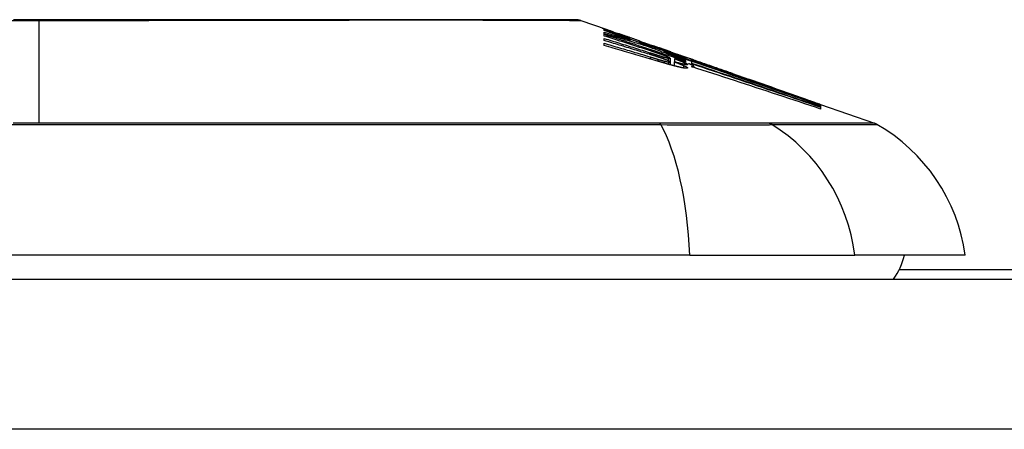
# Model space of a CAD drawing. Header units: inches. Extents: x 12 to 265, y 22 to 126.
# Tile 28 of 110: x 36.044 to 36.693, y 125.392 to 125.662. Entities that reach past the tile are written whole.
import ezdxf

# ---------------------------------------------------------------- set-up
doc = ezdxf.new("R2010")
doc.units = ezdxf.units.IN
doc.header["$MEASUREMENT"] = 0
doc.layers.add('Visible Edges(ANSI)', color=7, linetype='Continuous', lineweight=25)
doc.layers.add('Visible Tangent Edges(ANSI)', color=7, linetype='Continuous', lineweight=25)

msp = doc.modelspace()

# ---------------------------------------------------------------- linework, layer by layer
at = {"layer": 'Visible Edges(ANSI)'}
for p, q in [((36.41365, 125.66109), (36.43046, 125.65521)), ((36.42911, 125.65447), (36.42911, 125.65509)), ((36.42911, 125.65221), (36.42911, 125.65331)), ((36.42911, 125.65081), (36.42911, 125.65194)), ((36.43554, 125.65341), (36.43907, 125.65215)), ((36.43875, 125.65223), (36.43875, 125.65182)), ((36.42911, 125.64784), (36.42911, 125.6492)), ((36.42911, 125.64447), (36.42911, 125.64599)), ((36.44569, 125.64964), (36.44569, 125.64933)), ((36.446, 125.64822), (36.446, 125.64738)), ((36.45231, 125.64701), (36.45231, 125.64756)), ((36.45728, 125.64473), (36.45728, 125.644)), ((36.46516, 125.64306), (36.46163, 125.64429)), ((36.46163, 125.64429), (36.46163, 125.6441)), ((36.46163, 125.6441), (36.46163, 125.6438)), ((36.46868, 125.6405), (36.46868, 125.6398)), ((36.47276, 125.64037), (36.47598, 125.63926)), ((36.47303, 125.64026), (36.47303, 125.63994)), ((36.47251, 125.63618), (36.47251, 125.63375)), ((36.47251, 125.63375), (36.47251, 125.63189)), ((36.4752, 125.63382), (36.4752, 125.63116)), ((36.47541, 125.63592), (36.47541, 125.63591)), ((36.47541, 125.63591), (36.47541, 125.63376)), ((36.48496, 125.63471), (36.47927, 125.6368)), ((36.48108, 125.63749), (36.48566, 125.63589)), ((36.48266, 125.6365), (36.48266, 125.63604)), ((36.48266, 125.63536), (36.48266, 125.63461)), ((36.48266, 125.63431), (36.48266, 125.63354)), ((36.48483, 125.63259), (36.48679, 125.63194)), ((36.48679, 125.63404), (36.48496, 125.63471)), ((36.48573, 125.63586), (36.48566, 125.63589)), ((36.48679, 125.63277), (36.48679, 125.63404)), ((36.48679, 125.63194), (36.48679, 125.63255)), ((36.48693, 125.6345), (36.48693, 125.63518)), ((36.48693, 125.6345), (36.48693, 125.63433)), ((36.48825, 125.63493), (36.48825, 125.6349)), ((36.48679, 125.63194), (36.48679, 125.6317)), ((36.48825, 125.63071), (36.48825, 125.6301)), ((36.51369, 125.62608), (36.52425, 125.62238)), ((36.5695, 125.60638), (36.5695, 125.60586)), ((36.57173, 125.60576), (36.60718, 125.59335)), ((36.57173, 125.60575), (36.57173, 125.60509)), ((36.57173, 125.6056), (36.57173, 125.60559)), ((36.57173, 125.6056), (36.57173, 125.6056)), ((36.57173, 125.60559), (36.57173, 125.60509)), ((36.57173, 125.605), (36.57173, 125.6041)), ((36.57173, 125.60396), (36.57173, 125.60271)), ((36.48553, 125.50645), (35.62815, 125.50645)), ((36.48553, 125.50645), (36.59431, 125.50645)), ((36.66708, 125.50645), (36.59431, 125.50645)), ((37.55684, 125.4967), (36.62354, 125.4967)), ((12.25434, 125.4907), (59.85934, 125.4907))]:
    msp.add_line(p, q, dxfattribs=at)
at = {"layer": 'Visible Edges(ANSI)', "flags": 128}
for points in [[(36.41204, 125.66137), (36.41161, 125.66137), (36.41032, 125.66137), (36.40818, 125.66138), (36.40522, 125.66139), (36.40141, 125.6614), (36.39677, 125.66141), (36.3913, 125.66142), (36.385, 125.66144), (36.37791, 125.66145), (36.37005, 125.66147), (36.36146, 125.66149), (36.35216, 125.6615), (36.34217, 125.66152), (36.33148, 125.66154), (36.32012, 125.66155), (36.30815, 125.66155), (36.29556, 125.66155), (36.28239, 125.66154), (36.26868, 125.66152), (36.25447, 125.6615), (36.23977, 125.66149), (36.22459, 125.66147), (36.209, 125.66145), (36.19305, 125.66144), (36.1768, 125.66142), (36.16031, 125.66141), (36.14355, 125.6614), (36.12654, 125.66139), (36.10935, 125.66138), (36.09203, 125.66137), (36.07466, 125.66137), (36.05729, 125.66137), (36.0399, 125.66137)], [(36.43191, 125.65436), (36.43131, 125.65459), (36.43076, 125.6548), (36.43026, 125.655), (36.42981, 125.65518), (36.4294, 125.65534), (36.42904, 125.65549), (36.42873, 125.65562), (36.42847, 125.65573), (36.42825, 125.65583), (36.42807, 125.65591), (36.42794, 125.65597), (36.42784, 125.65602), (36.42779, 125.65605), (36.42777, 125.65607), (36.42778, 125.65608), (36.42784, 125.65607), (36.42793, 125.65605), (36.42806, 125.65602), (36.42824, 125.65596), (36.42845, 125.65589), (36.42872, 125.65581), (36.42903, 125.6557), (36.42938, 125.65558), (36.42979, 125.65544)], [(36.42911, 125.65509), (36.43019, 125.6547), (36.43126, 125.6543), (36.43234, 125.65391), (36.43343, 125.65351), (36.43451, 125.65311), (36.43561, 125.65271), (36.43671, 125.65231), (36.43781, 125.6519), (36.43893, 125.65149), (36.44006, 125.65107), (36.44119, 125.65066), (36.44234, 125.65023), (36.4435, 125.64981), (36.44467, 125.64938), (36.44585, 125.64894), (36.44705, 125.6485), (36.44827, 125.64805), (36.4495, 125.6476), (36.45075, 125.64714), (36.45202, 125.64667), (36.4533, 125.6462), (36.45461, 125.64571), (36.45594, 125.64523), (36.45728, 125.64473)], [(36.446, 125.64822), (36.44526, 125.64849), (36.44453, 125.64876), (36.44381, 125.64903), (36.44308, 125.6493), (36.44236, 125.64957), (36.44164, 125.64984), (36.44092, 125.6501), (36.4402, 125.65037), (36.43949, 125.65063), (36.43878, 125.65089), (36.43807, 125.65116), (36.43737, 125.65142), (36.43667, 125.65168), (36.43597, 125.65194), (36.43527, 125.65219), (36.43457, 125.65245), (36.43388, 125.65271), (36.43319, 125.65296), (36.43251, 125.65322), (36.43182, 125.65347), (36.43114, 125.65372), (36.43046, 125.65397), (36.42979, 125.65422), (36.42911, 125.65447)], [(36.42911, 125.65331), (36.42982, 125.6531), (36.43052, 125.65289), (36.43123, 125.65268), (36.43193, 125.65248), (36.43264, 125.65227), (36.43334, 125.65206), (36.43405, 125.65185), (36.43475, 125.65164), (36.43545, 125.65143), (36.43616, 125.65122), (36.43686, 125.651), (36.43757, 125.65079), (36.43827, 125.65058), (36.43897, 125.65037), (36.43968, 125.65016), (36.44038, 125.64994), (36.44108, 125.64973), (36.44179, 125.64951), (36.44249, 125.6493), (36.44319, 125.64909), (36.44389, 125.64887), (36.44459, 125.64865), (36.4453, 125.64844), (36.446, 125.64822)], [(36.4576, 125.64391), (36.45642, 125.64427), (36.45524, 125.64463), (36.45405, 125.64498), (36.45287, 125.64534), (36.45169, 125.64569), (36.45051, 125.64605), (36.44932, 125.6464), (36.44814, 125.64675), (36.44695, 125.6471), (36.44576, 125.64745), (36.44458, 125.6478), (36.44339, 125.64815), (36.4422, 125.64849), (36.44101, 125.64884), (36.43982, 125.64918), (36.43864, 125.64952), (36.43745, 125.64987), (36.43626, 125.65021), (36.43507, 125.65054), (36.43388, 125.65088), (36.43269, 125.65121), (36.4315, 125.65155), (36.43031, 125.65188), (36.42911, 125.65221)], [(36.42911, 125.65194), (36.43134, 125.65121), (36.43357, 125.65049), (36.4358, 125.64976), (36.43804, 125.64904), (36.44028, 125.64831), (36.44252, 125.64757), (36.44476, 125.64684), (36.447, 125.64611), (36.44924, 125.64537), (36.45148, 125.64463), (36.45372, 125.6439), (36.45597, 125.64316), (36.45821, 125.64242), (36.46045, 125.64168), (36.46268, 125.64094), (36.46492, 125.6402), (36.46715, 125.63946), (36.46938, 125.63873), (36.4716, 125.63799), (36.47382, 125.63725), (36.47604, 125.63651), (36.47825, 125.63578), (36.48046, 125.63504), (36.48266, 125.63431)], [(36.42979, 125.65544), (36.42995, 125.65538), (36.43013, 125.65532), (36.43031, 125.65526), (36.43049, 125.6552), (36.43068, 125.65513), (36.43088, 125.65506), (36.43108, 125.65499), (36.43129, 125.65491), (36.43151, 125.65484), (36.43173, 125.65476), (36.43197, 125.65468), (36.4322, 125.65459), (36.43245, 125.65451), (36.4327, 125.65442), (36.43296, 125.65433), (36.43322, 125.65423), (36.43349, 125.65414), (36.43376, 125.65404), (36.43404, 125.65394), (36.43433, 125.65384), (36.43462, 125.65373), (36.43492, 125.65363), (36.43523, 125.65352), (36.43554, 125.65341)], [(36.44569, 125.64933), (36.44502, 125.64957), (36.44435, 125.64981), (36.44369, 125.65004), (36.44303, 125.65028), (36.44237, 125.65051), (36.44172, 125.65075), (36.44108, 125.65098), (36.44044, 125.65121), (36.43981, 125.65144), (36.43919, 125.65166), (36.43858, 125.65188), (36.43797, 125.6521), (36.43738, 125.65232), (36.4368, 125.65253), (36.43624, 125.65274), (36.43569, 125.65294), (36.43515, 125.65314), (36.43463, 125.65333), (36.43413, 125.65352), (36.43365, 125.6537), (36.43318, 125.65387), (36.43274, 125.65404), (36.43232, 125.6542), (36.43191, 125.65436)], [(36.44196, 125.65118), (36.44147, 125.65134), (36.44103, 125.6515), (36.44063, 125.65163), (36.44027, 125.65176), (36.43995, 125.65186), (36.43968, 125.65196), (36.43944, 125.65203), (36.43925, 125.6521), (36.43909, 125.65215), (36.43896, 125.65219), (36.43886, 125.65221), (36.4388, 125.65223), (36.43876, 125.65224), (36.43875, 125.65223), (36.43877, 125.65222), (36.43883, 125.65219), (36.43893, 125.65214), (36.43908, 125.65208), (36.43927, 125.652), (36.43952, 125.6519), (36.43981, 125.65179), (36.44015, 125.65166), (36.44054, 125.65151), (36.44097, 125.65135)], [(36.46018, 125.64083), (36.4589, 125.64125), (36.45761, 125.64167), (36.45632, 125.64209), (36.45502, 125.64251), (36.45373, 125.64292), (36.45244, 125.64334), (36.45115, 125.64376), (36.44985, 125.64418), (36.44856, 125.64459), (36.44726, 125.64501), (36.44597, 125.64543), (36.44467, 125.64584), (36.44337, 125.64626), (36.44208, 125.64668), (36.44078, 125.64709), (36.43948, 125.64751), (36.43819, 125.64792), (36.43689, 125.64833), (36.43559, 125.64875), (36.4343, 125.64916), (36.433, 125.64957), (36.4317, 125.64998), (36.43041, 125.6504), (36.42911, 125.65081)], [(36.42911, 125.6492), (36.43037, 125.64882), (36.43162, 125.64843), (36.43287, 125.64804), (36.43413, 125.64766), (36.43538, 125.64727), (36.43663, 125.64688), (36.43788, 125.64649), (36.43914, 125.6461), (36.44039, 125.64571), (36.44164, 125.64532), (36.4429, 125.64493), (36.44415, 125.64454), (36.4454, 125.64415), (36.44665, 125.64376), (36.44791, 125.64337), (36.44916, 125.64297), (36.45041, 125.64258), (36.45166, 125.64219), (36.45291, 125.64179), (36.45416, 125.6414), (36.45541, 125.64101), (36.45666, 125.64061), (36.4579, 125.64022), (36.45915, 125.63982)], [(36.45894, 125.63874), (36.4577, 125.63912), (36.45647, 125.63951), (36.45523, 125.63989), (36.45399, 125.64027), (36.45274, 125.64066), (36.4515, 125.64104), (36.45026, 125.64142), (36.44902, 125.6418), (36.44778, 125.64218), (36.44653, 125.64256), (36.44529, 125.64294), (36.44405, 125.64332), (36.4428, 125.6437), (36.44156, 125.64408), (36.44031, 125.64446), (36.43907, 125.64484), (36.43783, 125.64522), (36.43658, 125.64559), (36.43534, 125.64597), (36.43409, 125.64635), (36.43285, 125.64672), (36.4316, 125.6471), (36.43036, 125.64747), (36.42911, 125.64784)], [(36.42911, 125.64599), (36.43038, 125.64562), (36.43165, 125.64526), (36.43291, 125.64489), (36.43418, 125.64452), (36.43545, 125.64415), (36.43671, 125.64377), (36.43798, 125.6434), (36.43924, 125.64303), (36.44051, 125.64266), (36.44178, 125.64228), (36.44304, 125.64191), (36.44431, 125.64153), (36.44557, 125.64116), (36.44684, 125.64078), (36.4481, 125.64041), (36.44936, 125.64003), (36.45063, 125.63965), (36.45189, 125.63927), (36.45315, 125.6389), (36.45442, 125.63852), (36.45568, 125.63814), (36.45694, 125.63776), (36.4582, 125.63738), (36.45946, 125.637)], [(36.44097, 125.65135), (36.44113, 125.65129), (36.44128, 125.65124), (36.44144, 125.65118), (36.4416, 125.65112), (36.44177, 125.65106), (36.44194, 125.65099), (36.44212, 125.65093), (36.44229, 125.65086), (36.44248, 125.65079), (36.44266, 125.65073), (36.44285, 125.65066), (36.44305, 125.65059), (36.44325, 125.65051), (36.44345, 125.65044), (36.44365, 125.65037), (36.44386, 125.65029), (36.44407, 125.65021), (36.44429, 125.65014), (36.44451, 125.65006), (36.44474, 125.64998), (36.44497, 125.64989), (36.4452, 125.64981), (36.44544, 125.64973), (36.44569, 125.64964)], [(36.45231, 125.64756), (36.45185, 125.64772), (36.45139, 125.64788), (36.45092, 125.64804), (36.45046, 125.64821), (36.44999, 125.64837), (36.44953, 125.64853), (36.44907, 125.64869), (36.44861, 125.64885), (36.44815, 125.64901), (36.4477, 125.64917), (36.44725, 125.64933), (36.4468, 125.64949), (36.44635, 125.64964), (36.44591, 125.6498), (36.44547, 125.64995), (36.44504, 125.6501), (36.44461, 125.65025), (36.4442, 125.65039), (36.44379, 125.65054), (36.4434, 125.65067), (36.44302, 125.65081), (36.44265, 125.65093), (36.4423, 125.65106), (36.44196, 125.65118)], [(36.45231, 125.64748), (36.45282, 125.6473), (36.45332, 125.64713), (36.4538, 125.64696), (36.45427, 125.6468), (36.45471, 125.64664), (36.45514, 125.64649), (36.45554, 125.64635), (36.45593, 125.64622), (36.45629, 125.64609), (36.45665, 125.64597), (36.45701, 125.64584), (36.45737, 125.64571), (36.45773, 125.64559), (36.45809, 125.64546), (36.45844, 125.64534), (36.4588, 125.64522), (36.45916, 125.64509), (36.45951, 125.64497), (36.45987, 125.64484), (36.46022, 125.64472), (36.46058, 125.6446), (36.46093, 125.64447), (36.46128, 125.64435), (36.46163, 125.64423)], [(36.46422, 125.64291), (36.46373, 125.64308), (36.46324, 125.64325), (36.46275, 125.64341), (36.46226, 125.64358), (36.46177, 125.64375), (36.46127, 125.64392), (36.46078, 125.64409), (36.46029, 125.64426), (36.45979, 125.64443), (36.4593, 125.6446), (36.4588, 125.64477), (36.4583, 125.64494), (36.45781, 125.64511), (36.45731, 125.64528), (36.45681, 125.64545), (36.45631, 125.64563), (36.45582, 125.6458), (36.45532, 125.64597), (36.45482, 125.64614), (36.45432, 125.64632), (36.45382, 125.64649), (36.45332, 125.64666), (36.45281, 125.64684), (36.45231, 125.64701)], [(36.46495, 125.63406), (36.46346, 125.6345), (36.46197, 125.63495), (36.46049, 125.63539), (36.459, 125.63583), (36.45751, 125.63627), (36.45602, 125.63671), (36.45452, 125.63714), (36.45303, 125.63758), (36.45154, 125.63802), (36.45005, 125.63846), (36.44855, 125.63889), (36.44706, 125.63933), (36.44556, 125.63976), (36.44407, 125.64019), (36.44257, 125.64063), (36.44108, 125.64106), (36.43958, 125.64149), (36.43809, 125.64192), (36.43659, 125.64235), (36.4351, 125.64277), (36.4336, 125.6432), (36.43211, 125.64363), (36.43061, 125.64405), (36.42911, 125.64447)], [(36.45728, 125.64473), (36.45834, 125.64439), (36.4594, 125.64406), (36.46046, 125.64372), (36.46152, 125.64338), (36.46258, 125.64304), (36.46364, 125.6427), (36.4647, 125.64236), (36.46576, 125.64202), (36.46682, 125.64168), (36.46788, 125.64134), (36.46894, 125.641), (36.47, 125.64065), (36.47106, 125.64031), (36.47212, 125.63996), (36.47317, 125.63962), (36.47423, 125.63927), (36.47529, 125.63893), (36.47634, 125.63858), (36.4774, 125.63824), (36.47845, 125.63789), (36.4795, 125.63754), (36.48056, 125.63719), (36.48161, 125.63685), (36.48266, 125.6365)], [(36.48266, 125.63461), (36.48165, 125.63499), (36.48064, 125.63536), (36.47963, 125.63573), (36.47863, 125.63611), (36.47762, 125.63648), (36.47661, 125.63685), (36.47561, 125.63723), (36.4746, 125.6376), (36.47358, 125.63798), (36.47257, 125.63835), (36.47154, 125.63873), (36.47052, 125.63911), (36.46949, 125.63949), (36.46845, 125.63988), (36.46741, 125.64027), (36.46636, 125.64066), (36.4653, 125.64105), (36.46423, 125.64145), (36.46315, 125.64185), (36.46206, 125.64225), (36.46096, 125.64266), (36.45985, 125.64307), (36.45873, 125.64349), (36.4576, 125.64391)], [(36.46386, 125.63718), (36.46366, 125.63725), (36.46345, 125.63731), (36.46325, 125.63738), (36.46305, 125.63744), (36.46284, 125.63751), (36.46264, 125.63757), (36.46243, 125.63764), (36.46223, 125.6377), (36.46202, 125.63777), (36.46182, 125.63784), (36.46161, 125.6379), (36.46141, 125.63797), (36.4612, 125.63803), (36.461, 125.63809), (36.46079, 125.63816), (36.46059, 125.63822), (36.46038, 125.63829), (36.46018, 125.63835), (36.45997, 125.63842), (36.45977, 125.63848), (36.45956, 125.63855), (36.45935, 125.63861), (36.45915, 125.63867), (36.45894, 125.63874)], [(36.45915, 125.63982), (36.45934, 125.63976), (36.45954, 125.6397), (36.45974, 125.63964), (36.45993, 125.63958), (36.46013, 125.63951), (36.46033, 125.63945), (36.46052, 125.63939), (36.46072, 125.63933), (36.46092, 125.63927), (36.46111, 125.6392), (36.46131, 125.63914), (36.4615, 125.63908), (36.4617, 125.63902), (36.4619, 125.63896), (36.46209, 125.63889), (36.46229, 125.63883), (36.46249, 125.63877), (36.46268, 125.63871), (36.46288, 125.63865), (36.46308, 125.63858), (36.46327, 125.63852), (36.46347, 125.63846), (36.46366, 125.6384), (36.46386, 125.63834)], [(36.46655, 125.63869), (36.46631, 125.63878), (36.46606, 125.63887), (36.4658, 125.63895), (36.46555, 125.63904), (36.46529, 125.63913), (36.46503, 125.63922), (36.46476, 125.63931), (36.4645, 125.6394), (36.46423, 125.63949), (36.46397, 125.63958), (36.4637, 125.63967), (36.46343, 125.63976), (36.46317, 125.63985), (36.4629, 125.63994), (36.46263, 125.64003), (36.46236, 125.64012), (36.46209, 125.64021), (36.46181, 125.6403), (36.46154, 125.64039), (36.46127, 125.64048), (36.461, 125.64057), (36.46073, 125.64066), (36.46045, 125.64075), (36.46018, 125.64083)], [(36.46163, 125.6441), (36.46201, 125.64397), (36.46239, 125.64383), (36.46277, 125.6437), (36.46315, 125.64357), (36.46353, 125.64344), (36.46391, 125.64331), (36.46429, 125.64318), (36.46466, 125.64305), (36.46504, 125.64292), (36.46541, 125.6428), (36.46578, 125.64267), (36.46614, 125.64254), (36.4665, 125.64242), (36.46686, 125.6423), (36.46721, 125.64218), (36.46756, 125.64206), (36.4679, 125.64194), (36.46824, 125.64183), (36.46857, 125.64172), (36.46889, 125.6416), (36.46921, 125.6415), (36.46953, 125.64139), (36.46983, 125.64129), (36.47013, 125.64119)], [(36.47437, 125.6395), (36.47399, 125.63962), (36.47359, 125.63975), (36.4732, 125.63989), (36.4728, 125.64002), (36.4724, 125.64015), (36.472, 125.64029), (36.47159, 125.64042), (36.47118, 125.64056), (36.47077, 125.6407), (36.47035, 125.64084), (36.46993, 125.64098), (36.46951, 125.64112), (36.46908, 125.64127), (36.46865, 125.64141), (36.46822, 125.64156), (36.46779, 125.6417), (36.46735, 125.64185), (36.46691, 125.642), (36.46647, 125.64215), (36.46603, 125.6423), (36.46558, 125.64245), (36.46513, 125.6426), (36.46468, 125.64276), (36.46422, 125.64291)], [(36.46888, 125.64175), (36.46874, 125.6418), (36.4686, 125.64185), (36.46846, 125.64191), (36.46831, 125.64196), (36.46816, 125.64201), (36.46802, 125.64206), (36.46787, 125.64211), (36.46772, 125.64216), (36.46757, 125.64222), (36.46741, 125.64227), (36.46726, 125.64232), (36.46711, 125.64238), (36.46695, 125.64243), (36.46679, 125.64249), (36.46664, 125.64254), (36.46648, 125.6426), (36.46632, 125.64266), (36.46615, 125.64271), (36.46599, 125.64277), (36.46583, 125.64283), (36.46566, 125.64289), (36.46549, 125.64294), (36.46533, 125.643), (36.46516, 125.64306)], [(36.47028, 125.6373), (36.47016, 125.63735), (36.47003, 125.6374), (36.4699, 125.63745), (36.46976, 125.63751), (36.46962, 125.63756), (36.46948, 125.63762), (36.46933, 125.63767), (36.46918, 125.63773), (36.46903, 125.63779), (36.46888, 125.63784), (36.46873, 125.6379), (36.46857, 125.63796), (36.46841, 125.63802), (36.46825, 125.63808), (36.46809, 125.63814), (36.46792, 125.6382), (36.46775, 125.63826), (36.46759, 125.63832), (36.46742, 125.63838), (36.46725, 125.63844), (36.46707, 125.6385), (36.4669, 125.63857), (36.46673, 125.63863), (36.46655, 125.63869)], [(36.48266, 125.63604), (36.48208, 125.63623), (36.4815, 125.63642), (36.48091, 125.63661), (36.48033, 125.63679), (36.47975, 125.63698), (36.47917, 125.63717), (36.47859, 125.63735), (36.478, 125.63754), (36.47742, 125.63773), (36.47684, 125.63791), (36.47626, 125.6381), (36.47567, 125.63828), (36.47509, 125.63847), (36.47451, 125.63865), (36.47392, 125.63884), (36.47334, 125.63902), (36.47276, 125.63921), (36.47218, 125.63939), (36.47159, 125.63958), (36.47101, 125.63976), (36.47043, 125.63995), (36.46984, 125.64013), (36.46926, 125.64031), (36.46868, 125.6405)], [(36.46868, 125.6405), (36.46924, 125.64029), (36.4698, 125.64008), (36.47037, 125.63987), (36.47094, 125.63966), (36.47151, 125.63945), (36.47209, 125.63924), (36.47266, 125.63903), (36.47324, 125.63882), (36.47382, 125.63861), (36.4744, 125.63839), (36.47498, 125.63818), (36.47556, 125.63796), (36.47615, 125.63775), (36.47673, 125.63753), (36.47732, 125.63732), (36.47791, 125.6371), (36.4785, 125.63688), (36.47909, 125.63667), (36.47968, 125.63645), (36.48028, 125.63623), (36.48087, 125.63601), (36.48147, 125.63579), (36.48206, 125.63557), (36.48266, 125.63536)], [(36.47184, 125.64071), (36.47174, 125.64074), (36.47165, 125.64078), (36.47155, 125.64081), (36.47145, 125.64085), (36.47134, 125.64089), (36.47124, 125.64092), (36.47113, 125.64096), (36.47102, 125.641), (36.47091, 125.64104), (36.47079, 125.64108), (36.47067, 125.64112), (36.47055, 125.64117), (36.47043, 125.64121), (36.4703, 125.64126), (36.47017, 125.6413), (36.47004, 125.64135), (36.4699, 125.6414), (36.46976, 125.64144), (36.46962, 125.64149), (36.46948, 125.64154), (36.46934, 125.6416), (36.46919, 125.64165), (36.46904, 125.6417), (36.46888, 125.64175)], [(36.47013, 125.64119), (36.47055, 125.64104), (36.47095, 125.64091), (36.47131, 125.64079), (36.47163, 125.64069), (36.47191, 125.64059), (36.47216, 125.64051), (36.47237, 125.64045), (36.47255, 125.64039), (36.4727, 125.64034), (36.47281, 125.64031), (36.4729, 125.64028), (36.47297, 125.64027), (36.47301, 125.64026), (36.47302, 125.64026), (36.47302, 125.64026), (36.473, 125.64027), (36.47296, 125.64029), (36.47289, 125.64032), (36.47279, 125.64036), (36.47267, 125.64041), (36.47251, 125.64046), (36.47232, 125.64053), (36.4721, 125.64062), (36.47184, 125.64071)], [(36.48147, 125.63717), (36.48125, 125.63724), (36.48102, 125.63731), (36.48079, 125.63739), (36.48055, 125.63747), (36.4803, 125.63755), (36.48005, 125.63763), (36.47979, 125.63771), (36.47952, 125.6378), (36.47925, 125.63789), (36.47897, 125.63798), (36.47868, 125.63807), (36.47839, 125.63817), (36.47809, 125.63827), (36.47778, 125.63837), (36.47746, 125.63847), (36.47714, 125.63858), (36.47682, 125.63869), (36.47648, 125.6388), (36.47615, 125.63891), (36.4758, 125.63902), (36.47545, 125.63914), (36.4751, 125.63925), (36.47474, 125.63937), (36.47437, 125.6395)], [(36.47598, 125.63926), (36.47629, 125.63915), (36.4766, 125.63905), (36.4769, 125.63894), (36.4772, 125.63884), (36.47749, 125.63874), (36.47778, 125.63864), (36.47806, 125.63854), (36.47833, 125.63845), (36.4786, 125.63835), (36.47887, 125.63826), (36.47913, 125.63817), (36.47938, 125.63808), (36.47962, 125.638), (36.47986, 125.63791), (36.4801, 125.63783), (36.48033, 125.63775), (36.48055, 125.63767), (36.48076, 125.6376), (36.48097, 125.63753), (36.48118, 125.63745), (36.48138, 125.63739), (36.48157, 125.63732), (36.48175, 125.63725), (36.48193, 125.63719)], [(36.45946, 125.637), (36.45967, 125.63693), (36.45988, 125.63687), (36.46009, 125.63681), (36.4603, 125.63674), (36.46052, 125.63668), (36.46073, 125.63661), (36.46094, 125.63655), (36.46115, 125.63649), (36.46136, 125.63642), (36.46157, 125.63636), (36.46179, 125.6363), (36.462, 125.63623), (36.46221, 125.63617), (36.46242, 125.63611), (36.46263, 125.63604), (36.46285, 125.63598), (36.46306, 125.63592), (36.46327, 125.63585), (36.46348, 125.63579), (36.46369, 125.63573), (36.4639, 125.63567), (36.46411, 125.6356), (36.46432, 125.63554), (36.46453, 125.63548)], [(36.46386, 125.63834), (36.46404, 125.63828), (36.46423, 125.63822), (36.46441, 125.63817), (36.46459, 125.63811), (36.46478, 125.63805), (36.46496, 125.638), (36.46514, 125.63794), (36.46532, 125.63788), (36.4655, 125.63783), (36.46568, 125.63777), (36.46586, 125.63772), (36.46604, 125.63766), (36.46622, 125.63761), (36.4664, 125.63755), (36.46658, 125.6375), (36.46676, 125.63745), (36.46693, 125.63739), (36.46711, 125.63734), (36.46729, 125.63729), (36.46746, 125.63724), (36.46764, 125.63718), (36.46781, 125.63713), (36.46799, 125.63708), (36.46816, 125.63703)], [(36.46821, 125.63571), (36.46804, 125.63577), (36.46787, 125.63583), (36.4677, 125.63589), (36.46753, 125.63595), (36.46735, 125.63601), (36.46718, 125.63607), (36.467, 125.63613), (36.46682, 125.6362), (36.46664, 125.63626), (36.46647, 125.63632), (36.46628, 125.63638), (36.4661, 125.63644), (36.46592, 125.6365), (36.46574, 125.63656), (36.46555, 125.63663), (36.46537, 125.63669), (36.46518, 125.63675), (36.465, 125.63681), (36.46481, 125.63687), (36.46462, 125.63693), (36.46443, 125.637), (36.46424, 125.63706), (36.46405, 125.63712), (36.46386, 125.63718)], [(36.46453, 125.63548), (36.46471, 125.63542), (36.46489, 125.63537), (36.46507, 125.63532), (36.46525, 125.63527), (36.46542, 125.63522), (36.4656, 125.63516), (36.46578, 125.63511), (36.46596, 125.63506), (36.46613, 125.63501), (36.46631, 125.63496), (36.46648, 125.63491), (36.46666, 125.63486), (36.46683, 125.63481), (36.467, 125.63476), (36.46718, 125.63472), (36.46735, 125.63467), (36.46752, 125.63462), (36.46769, 125.63458), (36.46786, 125.63453), (36.46802, 125.63448), (36.46819, 125.63444), (36.46835, 125.6344), (36.46852, 125.63435), (36.46868, 125.63431)], [(36.4738, 125.63153), (36.47345, 125.63163), (36.4731, 125.63172), (36.47274, 125.63182), (36.47239, 125.63192), (36.47202, 125.63202), (36.47166, 125.63212), (36.47129, 125.63222), (36.47093, 125.63233), (36.47056, 125.63243), (36.47018, 125.63254), (36.46981, 125.63264), (36.46944, 125.63275), (36.46906, 125.63286), (36.46869, 125.63296), (36.46831, 125.63307), (36.46794, 125.63318), (36.46756, 125.63329), (36.46718, 125.6334), (36.46681, 125.63351), (36.46643, 125.63362), (36.46606, 125.63373), (36.46569, 125.63384), (36.46532, 125.63395), (36.46495, 125.63406)], [(36.46816, 125.63703), (36.46832, 125.63699), (36.46847, 125.63694), (36.46863, 125.6369), (36.46878, 125.63685), (36.46893, 125.63681), (36.46908, 125.63677), (36.46923, 125.63673), (36.46937, 125.63669), (36.46952, 125.63665), (36.46966, 125.63661), (36.4698, 125.63657), (36.46993, 125.63654), (36.47006, 125.6365), (36.47019, 125.63647), (36.47032, 125.63644), (36.47044, 125.63641), (36.47056, 125.63638), (36.47068, 125.63635), (36.4708, 125.63632), (36.47091, 125.6363), (36.47101, 125.63627), (36.47112, 125.63625), (36.47122, 125.63622), (36.47132, 125.6362)], [(36.47132, 125.63451), (36.47122, 125.63455), (36.47112, 125.6346), (36.47101, 125.63464), (36.47091, 125.63468), (36.4708, 125.63473), (36.47068, 125.63478), (36.47057, 125.63482), (36.47045, 125.63487), (36.47033, 125.63492), (36.47021, 125.63497), (36.47008, 125.63502), (36.46995, 125.63507), (36.46982, 125.63512), (36.46968, 125.63517), (36.46954, 125.63522), (36.4694, 125.63528), (36.46926, 125.63533), (36.46912, 125.63538), (36.46897, 125.63544), (36.46882, 125.63549), (36.46867, 125.63554), (36.46852, 125.6356), (36.46837, 125.63566), (36.46821, 125.63571)], [(36.46868, 125.63431), (36.46882, 125.63427), (36.46896, 125.63424), (36.4691, 125.6342), (36.46924, 125.63416), (36.46938, 125.63413), (36.46951, 125.6341), (36.46964, 125.63407), (36.46977, 125.63403), (36.4699, 125.634), (36.47002, 125.63397), (36.47015, 125.63395), (36.47027, 125.63392), (36.47038, 125.63389), (36.4705, 125.63387), (36.47061, 125.63384), (36.47071, 125.63382), (36.47082, 125.6338), (36.47092, 125.63378), (36.47102, 125.63376), (36.47112, 125.63374), (36.47121, 125.63372), (36.4713, 125.63371), (36.47139, 125.63369), (36.47147, 125.63368)], [(36.47204, 125.63651), (36.472, 125.63654), (36.47195, 125.63656), (36.4719, 125.63659), (36.47185, 125.63661), (36.4718, 125.63664), (36.47174, 125.63667), (36.47168, 125.6367), (36.47161, 125.63673), (36.47155, 125.63676), (36.47148, 125.63679), (36.47141, 125.63682), (36.47133, 125.63686), (36.47126, 125.63689), (36.47118, 125.63693), (36.4711, 125.63696), (36.47101, 125.637), (36.47093, 125.63703), (36.47084, 125.63707), (36.47075, 125.63711), (36.47066, 125.63714), (36.47057, 125.63718), (36.47048, 125.63722), (36.47038, 125.63726), (36.47028, 125.6373)], [(36.47132, 125.6362), (36.47147, 125.63617), (36.47161, 125.63614), (36.47174, 125.63612), (36.47185, 125.6361), (36.47195, 125.63609), (36.47204, 125.63608), (36.47212, 125.63607), (36.4722, 125.63607), (36.47226, 125.63607), (36.47231, 125.63607), (36.47236, 125.63608), (36.4724, 125.63608), (36.47243, 125.63609), (36.47246, 125.6361), (36.47248, 125.63612), (36.47249, 125.63613), (36.4725, 125.63615), (36.47251, 125.63617), (36.4725, 125.63619), (36.47248, 125.63622), (36.47243, 125.63627), (36.47235, 125.63633), (36.47222, 125.63641), (36.47204, 125.63651)], [(36.47147, 125.63368), (36.47164, 125.63365), (36.47178, 125.63363), (36.47191, 125.63362), (36.47203, 125.63361), (36.47213, 125.6336), (36.47221, 125.63361), (36.47228, 125.63361), (36.47235, 125.63362), (36.4724, 125.63363), (36.47244, 125.63365), (36.47247, 125.63366), (36.47249, 125.63369), (36.4725, 125.63371), (36.47251, 125.63374), (36.4725, 125.63378), (36.47248, 125.63382), (36.47244, 125.63388), (36.47238, 125.63394), (36.47228, 125.63401), (36.47216, 125.63409), (36.472, 125.63418), (36.47181, 125.63428), (36.47159, 125.63439), (36.47132, 125.63451)], [(36.4752, 125.63382), (36.47551, 125.6337), (36.47582, 125.63359), (36.47612, 125.63348), (36.47641, 125.63337), (36.4767, 125.63326), (36.47699, 125.63315), (36.47727, 125.63305), (36.47755, 125.63294), (36.47782, 125.63284), (36.47809, 125.63273), (36.47835, 125.63263), (36.47861, 125.63253), (36.47887, 125.63243), (36.47912, 125.63233), (36.47937, 125.63223), (36.47961, 125.63213), (36.47985, 125.63204), (36.48009, 125.63194), (36.48032, 125.63184), (36.48054, 125.63175), (36.48077, 125.63166), (36.48099, 125.63157), (36.4812, 125.63148), (36.48142, 125.63139)], [(36.48214, 125.63207), (36.48196, 125.6321), (36.48177, 125.63213), (36.48157, 125.63218), (36.48135, 125.63222), (36.48113, 125.63227), (36.48089, 125.63232), (36.48065, 125.63238), (36.48039, 125.63244), (36.48012, 125.6325), (36.47984, 125.63257), (36.47955, 125.63264), (36.47925, 125.63272), (36.47895, 125.6328), (36.47864, 125.63288), (36.47832, 125.63296), (36.47799, 125.63305), (36.47766, 125.63314), (36.47732, 125.63323), (36.47698, 125.63332), (36.47663, 125.63342), (36.47628, 125.63352), (36.47592, 125.63361), (36.47556, 125.63372), (36.4752, 125.63382)], [(36.48266, 125.63354), (36.48236, 125.63364), (36.48205, 125.63374), (36.48175, 125.63384), (36.48145, 125.63394), (36.48115, 125.63404), (36.48085, 125.63414), (36.48054, 125.63424), (36.48024, 125.63434), (36.47994, 125.63443), (36.47964, 125.63453), (36.47934, 125.63463), (36.47903, 125.63473), (36.47873, 125.63483), (36.47843, 125.63493), (36.47813, 125.63503), (36.47783, 125.63513), (36.47752, 125.63523), (36.47722, 125.63533), (36.47692, 125.63543), (36.47662, 125.63553), (36.47631, 125.63562), (36.47601, 125.63572), (36.47571, 125.63582), (36.47541, 125.63592)], [(36.47541, 125.63591), (36.47573, 125.63579), (36.47605, 125.63567), (36.47637, 125.63555), (36.47668, 125.63544), (36.47698, 125.63532), (36.47729, 125.6352), (36.47759, 125.63509), (36.47788, 125.63498), (36.47817, 125.63487), (36.47845, 125.63476), (36.47873, 125.63465), (36.47901, 125.63454), (36.47928, 125.63443), (36.47954, 125.63433), (36.4798, 125.63423), (36.48005, 125.63413), (36.48029, 125.63403), (36.48053, 125.63393), (36.48076, 125.63383), (36.48099, 125.63374), (36.48121, 125.63365), (36.48142, 125.63356), (36.48163, 125.63347), (36.48183, 125.63338)], [(36.47923, 125.63697), (36.47955, 125.63687), (36.47987, 125.63676), (36.48019, 125.63666), (36.48051, 125.63656), (36.48084, 125.63646), (36.48116, 125.63636), (36.48148, 125.63625), (36.4818, 125.63615), (36.48212, 125.63605), (36.48244, 125.63594), (36.48276, 125.63584), (36.48308, 125.63574), (36.4834, 125.63564), (36.48372, 125.63553), (36.48404, 125.63543), (36.48436, 125.63533), (36.48469, 125.63523), (36.48501, 125.63512), (36.48533, 125.63502), (36.48565, 125.63492), (36.48597, 125.63481), (36.48629, 125.63471), (36.48661, 125.63461), (36.48693, 125.6345)], [(36.57173, 125.60509), (36.56801, 125.60638), (36.56426, 125.60767), (36.56049, 125.60898), (36.5567, 125.61029), (36.55288, 125.61161), (36.54905, 125.61294), (36.5452, 125.61427), (36.54133, 125.6156), (36.53746, 125.61694), (36.53357, 125.61828), (36.52968, 125.61963), (36.52577, 125.62097), (36.52187, 125.62232), (36.51796, 125.62366), (36.51405, 125.62501), (36.51015, 125.62635), (36.50625, 125.6277), (36.50235, 125.62903), (36.49847, 125.63037), (36.49459, 125.6317), (36.49073, 125.63303), (36.48688, 125.63435), (36.48304, 125.63566), (36.47923, 125.63697)], [(36.47927, 125.6368), (36.48308, 125.6355), (36.48692, 125.63419), (36.49076, 125.63287), (36.49463, 125.63155), (36.4985, 125.63022), (36.50239, 125.62889), (36.50628, 125.62755), (36.51018, 125.62622), (36.51408, 125.62488), (36.51799, 125.62353), (36.52189, 125.62219), (36.52579, 125.62085), (36.52969, 125.61951), (36.53358, 125.61817), (36.53747, 125.61683), (36.54134, 125.61549), (36.54521, 125.61416), (36.54905, 125.61283), (36.55288, 125.61151), (36.5567, 125.61019), (36.56049, 125.60888), (36.56426, 125.60758), (36.56801, 125.60629), (36.57173, 125.605)], [(36.48193, 125.63719), (36.48231, 125.63706), (36.48265, 125.63694), (36.48295, 125.63683), (36.48322, 125.63673), (36.48345, 125.63665), (36.48364, 125.63658), (36.4838, 125.63652), (36.48393, 125.63647), (36.48402, 125.63643), (36.48408, 125.6364), (36.48411, 125.63638), (36.4841, 125.63638), (36.48407, 125.63638), (36.48401, 125.63639), (36.48392, 125.63642), (36.4838, 125.63645), (36.48364, 125.63649), (36.48344, 125.63655), (36.48321, 125.63662), (36.48294, 125.6367), (36.48263, 125.6368), (36.48229, 125.63691), (36.4819, 125.63703), (36.48147, 125.63717)], [(36.48183, 125.63338), (36.48228, 125.63318), (36.48268, 125.633), (36.48303, 125.63283), (36.48333, 125.63267), (36.48357, 125.63253), (36.48377, 125.63241), (36.48391, 125.6323), (36.48401, 125.63221), (36.48408, 125.63214), (36.48411, 125.63208), (36.48411, 125.63203), (36.48408, 125.63199), (36.48404, 125.63195), (36.48398, 125.63193), (36.4839, 125.63191), (36.48379, 125.6319), (36.48367, 125.63189), (36.48352, 125.63189), (36.48334, 125.6319), (36.48315, 125.63192), (36.48293, 125.63195), (36.48269, 125.63198), (36.48243, 125.63202), (36.48214, 125.63207)], [(36.48544, 125.63232), (36.48542, 125.63233), (36.48539, 125.63234), (36.48537, 125.63235), (36.48534, 125.63236), (36.48532, 125.63238), (36.48529, 125.63239), (36.48527, 125.6324), (36.48524, 125.63241), (36.48522, 125.63242), (36.48519, 125.63243), (36.48517, 125.63244), (36.48514, 125.63245), (36.48511, 125.63246), (36.48509, 125.63247), (36.48506, 125.63249), (36.48504, 125.6325), (36.48501, 125.63251), (36.48498, 125.63252), (36.48496, 125.63253), (36.48493, 125.63254), (36.48491, 125.63255), (36.48488, 125.63256), (36.48485, 125.63257), (36.48483, 125.63259)], [(36.48657, 125.63064), (36.48682, 125.6306), (36.48705, 125.63058), (36.48726, 125.63055), (36.48745, 125.63054), (36.48762, 125.63053), (36.48776, 125.63053), (36.48789, 125.63054), (36.488, 125.63055), (36.48809, 125.63057), (36.48815, 125.63059), (36.48821, 125.63062), (36.48824, 125.63067), (36.48825, 125.63072), (36.48823, 125.63079), (36.48817, 125.63087), (36.48806, 125.63097), (36.48791, 125.63108), (36.48771, 125.63121), (36.48745, 125.63136), (36.48715, 125.63152), (36.4868, 125.6317), (36.4864, 125.63189), (36.48595, 125.6321), (36.48544, 125.63232)], [(36.48803, 125.63498), (36.4881, 125.63496), (36.48816, 125.63494), (36.4882, 125.63493), (36.48823, 125.63493), (36.48824, 125.63493), (36.48825, 125.63493), (36.48824, 125.63494), (36.48821, 125.63496), (36.48817, 125.63498), (36.48812, 125.635), (36.48805, 125.63503), (36.48796, 125.63506), (36.48786, 125.6351), (36.48775, 125.63514), (36.48762, 125.63519), (36.48747, 125.63524), (36.48731, 125.6353), (36.48713, 125.63537), (36.48694, 125.63543), (36.48673, 125.63551), (36.4865, 125.63559), (36.48626, 125.63567), (36.486, 125.63577), (36.48573, 125.63586)], [(36.57173, 125.6041), (36.56828, 125.60527), (36.56481, 125.60646), (36.56133, 125.60764), (36.55783, 125.60883), (36.55432, 125.61002), (36.55079, 125.61122), (36.54726, 125.61242), (36.54371, 125.61362), (36.54016, 125.61483), (36.5366, 125.61603), (36.53303, 125.61724), (36.52946, 125.61845), (36.52589, 125.61965), (36.52232, 125.62086), (36.51874, 125.62206), (36.51517, 125.62326), (36.5116, 125.62447), (36.50804, 125.62566), (36.50447, 125.62686), (36.50092, 125.62805), (36.49737, 125.62924), (36.49384, 125.63042), (36.49031, 125.6316), (36.48679, 125.63277)], [(36.48679, 125.63255), (36.49031, 125.63138), (36.49384, 125.63021), (36.49738, 125.62903), (36.50092, 125.62785), (36.50448, 125.62666), (36.50804, 125.62547), (36.5116, 125.62427), (36.51517, 125.62308), (36.51875, 125.62188), (36.52232, 125.62068), (36.52589, 125.61948), (36.52946, 125.61827), (36.53303, 125.61707), (36.5366, 125.61587), (36.54016, 125.61467), (36.54371, 125.61347), (36.54725, 125.61227), (36.55079, 125.61107), (36.55431, 125.60988), (36.55783, 125.60868), (36.56132, 125.6075), (36.56481, 125.60631), (36.56828, 125.60513), (36.57173, 125.60396)], [(36.48693, 125.63518), (36.49034, 125.63399), (36.49376, 125.6328), (36.49719, 125.6316), (36.50064, 125.6304), (36.5041, 125.6292), (36.50756, 125.62799), (36.51103, 125.62678), (36.5145, 125.62557), (36.51798, 125.62436), (36.52146, 125.62315), (36.52494, 125.62193), (36.52842, 125.62072), (36.53189, 125.61951), (36.53536, 125.6183), (36.53883, 125.61709), (36.54229, 125.61588), (36.54573, 125.61468), (36.54917, 125.61348), (36.5526, 125.61228), (36.55601, 125.61109), (36.55941, 125.60991), (36.56279, 125.60873), (36.56615, 125.60755), (36.5695, 125.60638)], [(36.51369, 125.62608), (36.51263, 125.62645), (36.51156, 125.62682), (36.5105, 125.62719), (36.50943, 125.62756), (36.50837, 125.62793), (36.5073, 125.62831), (36.50623, 125.62868), (36.50516, 125.62905), (36.50409, 125.62942), (36.50302, 125.6298), (36.50195, 125.63017), (36.50088, 125.63054), (36.4998, 125.63091), (36.49873, 125.63128), (36.49766, 125.63166), (36.49659, 125.63203), (36.49552, 125.6324), (36.49444, 125.63277), (36.49337, 125.63314), (36.4923, 125.63351), (36.49123, 125.63387), (36.49016, 125.63424), (36.48909, 125.63461), (36.48803, 125.63498)], [(36.47976, 125.63006), (36.47955, 125.63011), (36.47934, 125.63015), (36.47913, 125.6302), (36.47891, 125.63025), (36.47869, 125.6303), (36.47846, 125.63035), (36.47823, 125.63041), (36.478, 125.63046), (36.47776, 125.63052), (36.47751, 125.63058), (36.47727, 125.63064), (36.47702, 125.6307), (36.47676, 125.63077), (36.47651, 125.63083), (36.47625, 125.6309), (36.47598, 125.63096), (36.47572, 125.63103), (36.47545, 125.6311), (36.47518, 125.63117), (36.47491, 125.63124), (36.47464, 125.63131), (36.47436, 125.63139), (36.47408, 125.63146), (36.4738, 125.63153)], [(36.48307, 125.62954), (36.48299, 125.62954), (36.4829, 125.62955), (36.48281, 125.62956), (36.48271, 125.62956), (36.4826, 125.62957), (36.4825, 125.62959), (36.48238, 125.6296), (36.48227, 125.62961), (36.48215, 125.62963), (36.48202, 125.62965), (36.48189, 125.62967), (36.48175, 125.62969), (36.48161, 125.62971), (36.48147, 125.62973), (36.48132, 125.62976), (36.48117, 125.62979), (36.48101, 125.62981), (36.48084, 125.62984), (36.48067, 125.62988), (36.4805, 125.62991), (36.48032, 125.62995), (36.48014, 125.62998), (36.47995, 125.63002), (36.47976, 125.63006)], [(36.48142, 125.63139), (36.48165, 125.63129), (36.48187, 125.63119), (36.48208, 125.6311), (36.48228, 125.63101), (36.48247, 125.63092), (36.48265, 125.63083), (36.48281, 125.63075), (36.48297, 125.63067), (36.48312, 125.6306), (36.48326, 125.63052), (36.48338, 125.63045), (36.4835, 125.63038), (36.48362, 125.63031), (36.48375, 125.63023), (36.48387, 125.63013), (36.48398, 125.63004), (36.48406, 125.62994), (36.4841, 125.62984), (36.48409, 125.62975), (36.48402, 125.62967), (36.48389, 125.6296), (36.48369, 125.62956), (36.48342, 125.62954), (36.48307, 125.62954)], [(36.57173, 125.60271), (36.56826, 125.60386), (36.56477, 125.60502), (36.56127, 125.60619), (36.55776, 125.60736), (36.55424, 125.60853), (36.5507, 125.6097), (36.54716, 125.61087), (36.54361, 125.61205), (36.54005, 125.61322), (36.53648, 125.6144), (36.53292, 125.61557), (36.52934, 125.61675), (36.52577, 125.61792), (36.52219, 125.61909), (36.51861, 125.62026), (36.51503, 125.62143), (36.51146, 125.62259), (36.50788, 125.62376), (36.50432, 125.62491), (36.50075, 125.62607), (36.49719, 125.62722), (36.49364, 125.62836), (36.4901, 125.6295), (36.48657, 125.63064)], [(36.5695, 125.60638), (36.5677, 125.60702), (36.56589, 125.60767), (36.56407, 125.60832), (36.56224, 125.60897), (36.56039, 125.60962), (36.55853, 125.61028), (36.55667, 125.61095), (36.55479, 125.61161), (36.55291, 125.61228), (36.55102, 125.61295), (36.54912, 125.61362), (36.54722, 125.61429), (36.54531, 125.61497), (36.5434, 125.61564), (36.54148, 125.61632), (36.53957, 125.617), (36.53765, 125.61767), (36.53573, 125.61835), (36.53381, 125.61902), (36.53189, 125.6197), (36.52998, 125.62037), (36.52807, 125.62104), (36.52616, 125.62171), (36.52425, 125.62238)], [(36.55276, 125.61233), (36.55355, 125.61206), (36.55435, 125.61178), (36.55514, 125.61151), (36.55593, 125.61124), (36.55672, 125.61096), (36.55751, 125.61069), (36.55831, 125.61042), (36.5591, 125.61014), (36.55989, 125.60987), (36.56068, 125.60959), (36.56147, 125.60932), (36.56226, 125.60905), (36.56305, 125.60877), (36.56385, 125.6085), (36.56464, 125.60822), (36.56543, 125.60795), (36.56621, 125.60767), (36.567, 125.6074), (36.56779, 125.60713), (36.56858, 125.60685), (36.56937, 125.60658), (36.57016, 125.6063), (36.57094, 125.60603), (36.57173, 125.60575)], [(36.57173, 125.60576), (36.57173, 125.60576), (36.57173, 125.60576), (36.57173, 125.60576), (36.57173, 125.60576), (36.57173, 125.60575), (36.57173, 125.60575), (36.57173, 125.60575), (36.57173, 125.60574), (36.57173, 125.60574), (36.57173, 125.60573), (36.57173, 125.60573), (36.57173, 125.60572), (36.57173, 125.60571), (36.57173, 125.60571), (36.57173, 125.6057), (36.57173, 125.60569), (36.57173, 125.60568), (36.57173, 125.60567), (36.57173, 125.60566), (36.57173, 125.60565), (36.57173, 125.60564), (36.57173, 125.60563), (36.57173, 125.60562), (36.57173, 125.6056)]]:
    msp.add_lwpolyline(points, dxfattribs=at)
at = {"layer": 'Visible Edges(ANSI)'}
for centre, radius, start, end in [((36.41202, 125.65644), 0.00492, 70.70995, 89.82686), ((36.60393, 125.58406), 0.00984, 60.18311, 70.70995), ((36.5501, 125.49013), 0.11811, 7.9413, 60.18311), ((36.58834, 125.51432), 0.03937, 323.1301, 348.46304)]:
    msp.add_arc(centre, radius, start, end, dxfattribs=at)
at = {"layer": 'Visible Tangent Edges(ANSI)'}
for p, q in [((36.05684, 125.66137), (36.05684, 125.66109)), ((36.05684, 125.59335), (36.05684, 125.66109)), ((36.42979, 125.65544), (36.42979, 125.65519)), ((36.43554, 125.65341), (36.43554, 125.653)), ((36.44097, 125.65135), (36.44097, 125.65102)), ((36.45915, 125.63982), (36.45915, 125.63867)), ((36.47013, 125.64119), (36.47013, 125.64092)), ((36.47598, 125.63926), (36.47598, 125.63896)), ((36.45946, 125.637), (36.45946, 125.63569)), ((36.46386, 125.63834), (36.46386, 125.63718)), ((36.46453, 125.63548), (36.46453, 125.63418)), ((36.46816, 125.63703), (36.46816, 125.63573)), ((36.46868, 125.63431), (36.46868, 125.63297)), ((36.47132, 125.6362), (36.47132, 125.63451)), ((36.47147, 125.63368), (36.47147, 125.63217)), ((36.48183, 125.63338), (36.48183, 125.63212)), ((36.48193, 125.63719), (36.48193, 125.63702)), ((36.48142, 125.63139), (36.48142, 125.62974)), ((36.46565, 125.59339), (36.46517, 125.59339)), ((36.53756, 125.59339), (36.5374, 125.59339)), ((59.85934, 125.3917), (12.25434, 125.3917))]:
    msp.add_line(p, q, dxfattribs=at)
at = {"layer": 'Visible Tangent Edges(ANSI)', "flags": 128}
for points in [[(36.03621, 125.66109), (36.04653, 125.66109), (36.05684, 125.66109)], [(36.05684, 125.66109), (36.06717, 125.66109), (36.07752, 125.66109), (36.08786, 125.6611), (36.09818, 125.6611), (36.10848, 125.66111), (36.11873, 125.66112), (36.12892, 125.66113), (36.13905, 125.66114), (36.1491, 125.66115), (36.15905, 125.66117), (36.1689, 125.66118), (36.17866, 125.6612), (36.18834, 125.66121), (36.19792, 125.66123), (36.20738, 125.66124), (36.21673, 125.66126), (36.22593, 125.66128), (36.23498, 125.66129), (36.24386, 125.66131), (36.25259, 125.66133), (36.26114, 125.66135), (36.26951, 125.66136), (36.27771, 125.66138), (36.28571, 125.66139)], [(36.28571, 125.66139), (36.28772, 125.6614), (36.28972, 125.6614), (36.2917, 125.6614), (36.29367, 125.66141), (36.29563, 125.66141), (36.29757, 125.66141), (36.29951, 125.66141), (36.30143, 125.66142), (36.30333, 125.66142), (36.30522, 125.66142), (36.3071, 125.66142), (36.30897, 125.66142), (36.31082, 125.66142), (36.31266, 125.66142), (36.31449, 125.66142), (36.3163, 125.66142), (36.3181, 125.66141), (36.31989, 125.66141), (36.32166, 125.66141), (36.32341, 125.66141), (36.32516, 125.6614), (36.32688, 125.6614), (36.3286, 125.6614), (36.3303, 125.66139)], [(36.3303, 125.66139), (36.33682, 125.66138), (36.3431, 125.66136), (36.34915, 125.66135), (36.35495, 125.66133), (36.36051, 125.66131), (36.36582, 125.66129), (36.37087, 125.66128), (36.37566, 125.66126), (36.38019, 125.66124), (36.38444, 125.66123), (36.38842, 125.66121), (36.39212, 125.6612), (36.39554, 125.66118), (36.39866, 125.66117), (36.4015, 125.66115), (36.40403, 125.66114), (36.40628, 125.66113), (36.40823, 125.66112), (36.40988, 125.66111), (36.41123, 125.6611), (36.41229, 125.6611), (36.41304, 125.66109), (36.4135, 125.66109), (36.41365, 125.66109)], [(36.05684, 125.59335), (36.03955, 125.59335)], [(36.46517, 125.59339), (36.44882, 125.59339), (36.4324, 125.59339), (36.41589, 125.59339), (36.39932, 125.59338), (36.38266, 125.59338), (36.36592, 125.59338), (36.34911, 125.59338), (36.33224, 125.59338), (36.31529, 125.59338), (36.29829, 125.59337), (36.28123, 125.59337), (36.26413, 125.59337), (36.24697, 125.59337), (36.22978, 125.59336), (36.21256, 125.59336), (36.1953, 125.59336), (36.17802, 125.59336), (36.16073, 125.59336), (36.14342, 125.59336), (36.1261, 125.59335), (36.10877, 125.59335), (36.09146, 125.59335), (36.07415, 125.59335), (36.05684, 125.59335)], [(36.5374, 125.59339), (36.53585, 125.59339), (36.53416, 125.59339), (36.53232, 125.59339), (36.53034, 125.59339), (36.52821, 125.59339), (36.52595, 125.59339), (36.52355, 125.59339), (36.52101, 125.59339), (36.51835, 125.59339), (36.51556, 125.59339), (36.51265, 125.59339), (36.50962, 125.59339), (36.50648, 125.59339), (36.50322, 125.59339), (36.49986, 125.59339), (36.4964, 125.59339), (36.49284, 125.59339), (36.48919, 125.59339), (36.48546, 125.59339), (36.48164, 125.59339), (36.47774, 125.59339), (36.47377, 125.59339), (36.46974, 125.59339), (36.46565, 125.59339)], [(36.60718, 125.59335), (36.60706, 125.59335), (36.6067, 125.59335), (36.60609, 125.59335), (36.60524, 125.59335), (36.60414, 125.59336), (36.6028, 125.59336), (36.60122, 125.59336), (36.59939, 125.59336), (36.59731, 125.59336), (36.595, 125.59336), (36.59244, 125.59337), (36.58963, 125.59337), (36.58659, 125.59337), (36.5833, 125.59337), (36.57978, 125.59338), (36.57602, 125.59338), (36.57202, 125.59338), (36.56779, 125.59338), (36.56332, 125.59338), (36.55862, 125.59338), (36.5537, 125.59339), (36.54855, 125.59339), (36.5432, 125.59339), (36.53756, 125.59339)], [(36.02249, 125.5926), (36.05718, 125.5926), (36.09187, 125.5926), (36.12657, 125.59259), (36.16126, 125.59259), (36.1959, 125.59257), (36.23045, 125.59256), (36.26486, 125.59254), (36.2991, 125.59252), (36.33312, 125.5925), (36.36689, 125.59248), (36.40037, 125.59245), (36.43355, 125.59243), (36.46642, 125.5924)], [(36.46642, 125.5924), (36.47062, 125.59239), (36.47475, 125.59238), (36.47882, 125.59237), (36.48281, 125.59236), (36.48673, 125.59235), (36.49056, 125.59235), (36.4943, 125.59234), (36.49795, 125.59234), (36.50149, 125.59234), (36.50494, 125.59233), (36.50827, 125.59233), (36.51149, 125.59233), (36.51459, 125.59233), (36.51756, 125.59233), (36.52041, 125.59234), (36.52312, 125.59234), (36.5257, 125.59234), (36.52813, 125.59235), (36.53043, 125.59235), (36.53258, 125.59236), (36.53458, 125.59237), (36.53643, 125.59238), (36.53812, 125.59239), (36.53966, 125.5924)], [(36.53966, 125.5924), (36.54522, 125.59242), (36.55059, 125.59243), (36.55572, 125.59244), (36.56062, 125.59245), (36.56529, 125.59246), (36.56973, 125.59248), (36.57394, 125.59249), (36.57791, 125.5925), (36.58165, 125.59251), (36.58515, 125.59252), (36.58841, 125.59253), (36.59143, 125.59254), (36.59421, 125.59255), (36.59675, 125.59256), (36.59905, 125.59257), (36.6011, 125.59257), (36.60292, 125.59258), (36.60449, 125.59259), (36.60581, 125.59259), (36.6069, 125.59259), (36.60774, 125.5926), (36.60835, 125.5926), (36.60871, 125.5926), (36.60883, 125.5926)]]:
    msp.add_lwpolyline(points, dxfattribs=at)
at = {"layer": 'Visible Tangent Edges(ANSI)'}
for centre, major_axis, ratio, start_param, end_param in [((36.4648, 125.58388), (0.00003, 0.00984), 0.32572, 5.760249, 6.023956), ((36.53501, 125.58388), (-0.00008, 0.00984), 0.945463, 5.751833, 6.01554), ((36.44693, 125.49013), (0, 0.11811), 0.32996, 4.850991, 5.75935), ((36.48389, 125.49013), (0, 0.11811), 0.943995, 4.850991, 5.75935)]:
    msp.add_ellipse(centre, major_axis=major_axis, ratio=ratio, start_param=start_param, end_param=end_param, dxfattribs=at)

doc.saveas('drawing.dxf')
